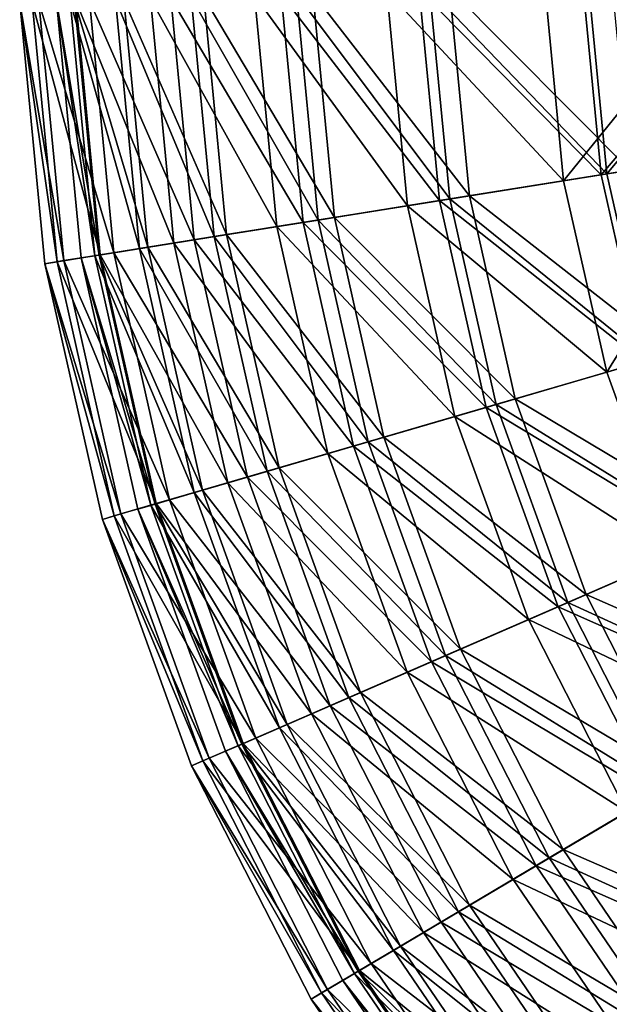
# Model space of a CAD drawing. Header units: millimetres. Extents: x 0 to 424, y 0 to 403.
# Tile 3 of 256: x 0 to 35, y 127 to 186. Entities that reach past the tile are written whole.
import ezdxf

# ---------------------------------------------------------------- set-up
doc = ezdxf.new("R2010")
doc.units = ezdxf.units.MM
doc.header["$LTSCALE"] = 25.4
doc.layers.get('0').update_dxf_attribs({"true_color": 0xff5454})

# ---------------------------------------------------------------- blocks, each defined once
blk = doc.blocks.new('VETRO-III-7641.STL')
at = {"color": 35, "true_color": 0x816c61}
mesh = blk.add_polyface(dxfattribs=at)
corners = [(-211.161, 296.087, 255.699), (-220.905, 284.034, 266.322), (-222.028, 295.729, 266.322), (-210.168, 285.751, 255.699)]
mesh.append_faces([[corners[k] for k in face] for face in [(0, 1, 2), (1, 0, 3)]], dxfattribs={"vtx0": -1, "color": 35})
mesh = blk.add_polyface(dxfattribs=at)
corners = [(-218.666, 284.392, 432.277), (-208.608, 296.171, 442.599), (-219.762, 295.804, 432.277), (-207.647, 286.154, 442.599)]
mesh.append_faces([[corners[k] for k in face] for face in [(0, 1, 2), (1, 0, 3)]], dxfattribs={"vtx0": -1, "color": 35})
mesh = blk.add_polyface(dxfattribs=at)
corners = [(-218.324, 284.447, 266.903), (-208.516, 296.174, 256.495), (-219.416, 295.815, 266.903), (-207.556, 286.169, 256.495)]
mesh.append_faces([[corners[k] for k in face] for face in [(0, 1, 2), (1, 0, 3)]], dxfattribs={"vtx0": -1, "color": 35})
mesh = blk.add_polyface(dxfattribs=at)
corners = [(-228.333, 282.846, 420.647), (-237.808, 295.21, 407.889), (-236.495, 281.541, 407.889), (-229.546, 295.482, 420.647)]
mesh.append_faces([[corners[k] for k in face] for face in [(0, 1, 2), (1, 0, 3)]], dxfattribs={"vtx0": -1, "color": 35})
mesh = blk.add_polyface(dxfattribs=at)
corners = [(-227.719, 282.944, 278.596), (-236.894, 295.24, 291.389), (-235.592, 281.685, 291.389), (-228.925, 295.502, 278.596)]
mesh.append_faces([[corners[k] for k in face] for face in [(0, 1, 2), (1, 0, 3)]], dxfattribs={"vtx0": -1, "color": 35})
mesh = blk.add_polyface(dxfattribs=at)
corners = [(-235.913, 295.272, 407.039), (-226.537, 283.133, 419.695), (-234.623, 281.84, 407.039), (-227.729, 295.542, 419.695)]
mesh.append_faces([[corners[k] for k in face] for face in [(0, 1, 2), (1, 0, 3)]], dxfattribs={"vtx0": -1, "color": 35})
mesh = blk.add_polyface(dxfattribs=at)
corners = [(-231.491, 295.418, 278.216), (-220.905, 284.034, 266.322), (-230.254, 282.539, 278.216), (-222.028, 295.729, 266.322)]
mesh.append_faces([[corners[k] for k in face] for face in [(0, 1, 2), (1, 0, 3)]], dxfattribs={"vtx0": -1, "color": 35})
mesh = blk.add_polyface(dxfattribs=at)
corners = [(-218.666, 284.392, 432.277), (-229.546, 295.482, 420.647), (-228.333, 282.846, 420.647), (-219.762, 295.804, 432.277)]
mesh.append_faces([[corners[k] for k in face] for face in [(0, 1, 2), (1, 0, 3)]], dxfattribs={"vtx0": -1, "color": 35})
mesh = blk.add_polyface(dxfattribs=at)
corners = [(-218.324, 284.447, 266.903), (-228.925, 295.502, 278.596), (-227.719, 282.944, 278.596), (-219.416, 295.815, 266.903)]
mesh.append_faces([[corners[k] for k in face] for face in [(0, 1, 2), (1, 0, 3)]], dxfattribs={"vtx0": -1, "color": 35})
mesh = blk.add_polyface(dxfattribs=at)
corners = [(-227.729, 295.542, 419.695), (-216.948, 284.667, 431.225), (-226.537, 283.133, 419.695), (-218.022, 295.861, 431.225)]
mesh.append_faces([[corners[k] for k in face] for face in [(0, 1, 2), (1, 0, 3)]], dxfattribs={"vtx0": -1, "color": 35})
mesh = blk.add_polyface(dxfattribs=at)
corners = [(-246.301, 279.973, 319.457), (-250.432, 294.795, 334.288), (-248.967, 279.547, 334.288), (-247.733, 294.884, 319.457)]
mesh.append_faces([[corners[k] for k in face] for face in [(0, 1, 2), (1, 0, 3)]], dxfattribs={"vtx0": -1, "color": 35})
mesh = blk.add_polyface(dxfattribs=at)
corners = [(-250.176, 294.803, 364.376), (-245.801, 280.053, 379.159), (-248.715, 279.587, 364.376), (-247.226, 294.9, 379.159)]
mesh.append_faces([[corners[k] for k in face] for face in [(0, 1, 2), (1, 0, 3)]], dxfattribs={"vtx0": -1, "color": 35})
mesh = blk.add_polyface(dxfattribs=at)
corners = [(-250.099, 294.806, 319.588), (-244.23, 280.304, 305.057), (-248.639, 279.599, 319.588), (-245.636, 294.953, 305.057)]
mesh.append_faces([[corners[k] for k in face] for face in [(0, 1, 2), (1, 0, 3)]], dxfattribs={"vtx0": -1, "color": 35})
mesh = blk.add_polyface(dxfattribs=at)
corners = [(-243.027, 280.497, 394.202), (-249.277, 294.833, 379.799), (-247.827, 279.729, 379.799), (-244.419, 294.993, 394.202)]
mesh.append_faces([[corners[k] for k in face] for face in [(0, 1, 2), (1, 0, 3)]], dxfattribs={"vtx0": -1, "color": 35})
mesh = blk.add_polyface(dxfattribs=at)
corners = [(-241.819, 280.69, 305.082), (-247.733, 294.884, 319.457), (-246.301, 279.973, 319.457), (-243.196, 295.033, 305.082)]
mesh.append_faces([[corners[k] for k in face] for face in [(0, 1, 2), (1, 0, 3)]], dxfattribs={"vtx0": -1, "color": 35})
mesh = blk.add_polyface(dxfattribs=at)
corners = [(-247.226, 294.9, 379.159), (-241.078, 280.808, 393.455), (-245.801, 280.053, 379.159), (-242.447, 295.057, 393.455)]
mesh.append_faces([[corners[k] for k in face] for face in [(0, 1, 2), (1, 0, 3)]], dxfattribs={"vtx0": -1, "color": 35})
mesh = blk.add_polyface(dxfattribs=at)
corners = [(-245.636, 294.953, 305.057), (-238.069, 281.289, 291.195), (-244.23, 280.304, 305.057), (-239.401, 295.158, 291.195)]
mesh.append_faces([[corners[k] for k in face] for face in [(0, 1, 2), (1, 0, 3)]], dxfattribs={"vtx0": -1, "color": 35})
mesh = blk.add_polyface(dxfattribs=at)
corners = [(-236.495, 281.541, 407.889), (-244.419, 294.993, 394.202), (-243.027, 280.497, 394.202), (-237.808, 295.21, 407.889)]
mesh.append_faces([[corners[k] for k in face] for face in [(0, 1, 2), (1, 0, 3)]], dxfattribs={"vtx0": -1, "color": 35})
mesh = blk.add_polyface(dxfattribs=at)
corners = [(-235.592, 281.685, 291.389), (-243.196, 295.033, 305.082), (-241.819, 280.69, 305.082), (-236.894, 295.24, 291.389)]
mesh.append_faces([[corners[k] for k in face] for face in [(0, 1, 2), (1, 0, 3)]], dxfattribs={"vtx0": -1, "color": 35})
mesh = blk.add_polyface(dxfattribs=at)
corners = [(-242.447, 295.057, 393.455), (-234.623, 281.84, 407.039), (-241.078, 280.808, 393.455), (-235.913, 295.272, 407.039)]
mesh.append_faces([[corners[k] for k in face] for face in [(0, 1, 2), (1, 0, 3)]], dxfattribs={"vtx0": -1, "color": 35})
mesh = blk.add_polyface(dxfattribs=at)
corners = [(-239.401, 295.158, 291.195), (-230.254, 282.539, 278.216), (-238.069, 281.289, 291.195), (-231.491, 295.418, 278.216)]
mesh.append_faces([[corners[k] for k in face] for face in [(0, 1, 2), (1, 0, 3)]], dxfattribs={"vtx0": -1, "color": 35})
mesh = blk.add_polyface(dxfattribs=at)
corners = [(-250.82, 279.251, 364.903), (-253.461, 294.695, 349.745), (-251.96, 279.068, 349.745), (-252.307, 294.733, 364.903)]
mesh.append_faces([[corners[k] for k in face] for face in [(0, 1, 2), (1, 0, 3)]], dxfattribs={"vtx0": -1, "color": 35})
mesh = blk.add_polyface(dxfattribs=at)
corners = [(-253.461, 294.695, 349.745), (-251.229, 279.185, 334.561), (-251.96, 279.068, 349.745), (-252.721, 294.719, 334.561)]
mesh.append_faces([[corners[k] for k in face] for face in [(0, 1, 2), (1, 0, 3)]], dxfattribs={"vtx0": -1, "color": 35})
mesh = blk.add_polyface(dxfattribs=at)
corners = [(-252.721, 294.719, 334.561), (-248.639, 279.599, 319.588), (-251.229, 279.185, 334.561), (-250.099, 294.806, 319.588)]
mesh.append_faces([[corners[k] for k in face] for face in [(0, 1, 2), (1, 0, 3)]], dxfattribs={"vtx0": -1, "color": 35})
mesh = blk.add_polyface(dxfattribs=at)
corners = [(-247.827, 279.729, 379.799), (-252.307, 294.733, 364.903), (-250.82, 279.251, 364.903), (-249.277, 294.833, 379.799)]
mesh.append_faces([[corners[k] for k in face] for face in [(0, 1, 2), (1, 0, 3)]], dxfattribs={"vtx0": -1, "color": 35})
mesh = blk.add_polyface(dxfattribs=at)
corners = [(-251.25, 294.768, 349.34), (-248.715, 279.587, 364.376), (-249.777, 279.417, 349.34), (-250.176, 294.803, 364.376)]
mesh.append_faces([[corners[k] for k in face] for face in [(0, 1, 2), (1, 0, 3)]], dxfattribs={"vtx0": -1, "color": 35})
mesh = blk.add_polyface(dxfattribs=at)
corners = [(-248.967, 279.547, 334.288), (-251.25, 294.768, 349.34), (-249.777, 279.417, 349.34), (-250.432, 294.795, 334.288)]
mesh.append_faces([[corners[k] for k in face] for face in [(0, 1, 2), (1, 0, 3)]], dxfattribs={"vtx0": -1, "color": 35})
mesh = blk.add_polyface(dxfattribs=at)
corners = [(-216.149, 273.207, 432.277), (-207.647, 286.154, 442.599), (-218.666, 284.392, 432.277), (-205.437, 276.337, 442.599)]
mesh.append_faces([[corners[k] for k in face] for face in [(0, 1, 2), (1, 0, 3)]], dxfattribs={"vtx0": -1, "color": 35})
mesh = blk.add_polyface(dxfattribs=at)
corners = [(-215.816, 273.304, 266.903), (-207.556, 286.169, 256.495), (-218.324, 284.447, 266.903), (-205.349, 276.362, 256.495)]
mesh.append_faces([[corners[k] for k in face] for face in [(0, 1, 2), (1, 0, 3)]], dxfattribs={"vtx0": -1, "color": 35})
mesh = blk.add_polyface(dxfattribs=at)
corners = [(-210.168, 285.751, 255.699), (-218.325, 272.572, 266.322), (-220.905, 284.034, 266.322), (-207.888, 275.621, 255.699)]
mesh.append_faces([[corners[k] for k in face] for face in [(0, 1, 2), (1, 0, 3)]], dxfattribs={"vtx0": -1, "color": 35})
mesh = blk.add_polyface(dxfattribs=at)
corners = [(-216.149, 273.207, 432.277), (-228.333, 282.846, 420.647), (-225.545, 270.462, 420.647), (-218.666, 284.392, 432.277)]
mesh.append_faces([[corners[k] for k in face] for face in [(0, 1, 2), (1, 0, 3)]], dxfattribs={"vtx0": -1, "color": 35})
mesh = blk.add_polyface(dxfattribs=at)
corners = [(-215.816, 273.304, 266.903), (-227.719, 282.944, 278.596), (-224.949, 270.637, 278.596), (-218.324, 284.447, 266.903)]
mesh.append_faces([[corners[k] for k in face] for face in [(0, 1, 2), (1, 0, 3)]], dxfattribs={"vtx0": -1, "color": 35})
mesh = blk.add_polyface(dxfattribs=at)
corners = [(-226.537, 283.133, 419.695), (-214.478, 273.695, 431.225), (-223.8, 270.972, 419.695), (-216.948, 284.667, 431.225)]
mesh.append_faces([[corners[k] for k in face] for face in [(0, 1, 2), (1, 0, 3)]], dxfattribs={"vtx0": -1, "color": 35})
mesh = blk.add_polyface(dxfattribs=at)
corners = [(-230.254, 282.539, 278.216), (-218.325, 272.572, 266.322), (-227.413, 269.917, 278.216), (-220.905, 284.034, 266.322)]
mesh.append_faces([[corners[k] for k in face] for face in [(0, 1, 2), (1, 0, 3)]], dxfattribs={"vtx0": -1, "color": 35})
mesh = blk.add_polyface(dxfattribs=at)
corners = [(-234.623, 281.84, 407.039), (-223.8, 270.972, 419.695), (-231.66, 268.676, 407.039), (-226.537, 283.133, 419.695)]
mesh.append_faces([[corners[k] for k in face] for face in [(0, 1, 2), (1, 0, 3)]], dxfattribs={"vtx0": -1, "color": 35})
mesh = blk.add_polyface(dxfattribs=at)
corners = [(-238.069, 281.289, 291.195), (-227.413, 269.917, 278.216), (-235.01, 267.697, 291.195), (-230.254, 282.539, 278.216)]
mesh.append_faces([[corners[k] for k in face] for face in [(0, 1, 2), (1, 0, 3)]], dxfattribs={"vtx0": -1, "color": 35})
mesh = blk.add_polyface(dxfattribs=at)
corners = [(-225.545, 270.462, 420.647), (-236.495, 281.541, 407.889), (-233.48, 268.144, 407.889), (-228.333, 282.846, 420.647)]
mesh.append_faces([[corners[k] for k in face] for face in [(0, 1, 2), (1, 0, 3)]], dxfattribs={"vtx0": -1, "color": 35})
mesh = blk.add_polyface(dxfattribs=at)
corners = [(-224.949, 270.637, 278.596), (-235.592, 281.685, 291.389), (-232.602, 268.401, 291.389), (-227.719, 282.944, 278.596)]
mesh.append_faces([[corners[k] for k in face] for face in [(0, 1, 2), (1, 0, 3)]], dxfattribs={"vtx0": -1, "color": 35})
mesh = blk.add_polyface(dxfattribs=at)
corners = [(-233.48, 268.144, 407.889), (-243.027, 280.497, 394.202), (-239.829, 266.29, 394.202), (-236.495, 281.541, 407.889)]
mesh.append_faces([[corners[k] for k in face] for face in [(0, 1, 2), (1, 0, 3)]], dxfattribs={"vtx0": -1, "color": 35})
mesh = blk.add_polyface(dxfattribs=at)
corners = [(-232.602, 268.401, 291.389), (-241.819, 280.69, 305.082), (-238.655, 266.633, 305.082), (-235.592, 281.685, 291.389)]
mesh.append_faces([[corners[k] for k in face] for face in [(0, 1, 2), (1, 0, 3)]], dxfattribs={"vtx0": -1, "color": 35})
mesh = blk.add_polyface(dxfattribs=at)
corners = [(-241.078, 280.808, 393.455), (-231.66, 268.676, 407.039), (-237.935, 266.843, 393.455), (-234.623, 281.84, 407.039)]
mesh.append_faces([[corners[k] for k in face] for face in [(0, 1, 2), (1, 0, 3)]], dxfattribs={"vtx0": -1, "color": 35})
mesh = blk.add_polyface(dxfattribs=at)
corners = [(-245.801, 280.053, 379.159), (-237.935, 266.843, 393.455), (-242.525, 265.502, 379.159), (-241.078, 280.808, 393.455)]
mesh.append_faces([[corners[k] for k in face] for face in [(0, 1, 2), (1, 0, 3)]], dxfattribs={"vtx0": -1, "color": 35})
mesh = blk.add_polyface(dxfattribs=at)
corners = [(-244.23, 280.304, 305.057), (-235.01, 267.697, 291.195), (-240.998, 265.948, 305.057), (-238.069, 281.289, 291.195)]
mesh.append_faces([[corners[k] for k in face] for face in [(0, 1, 2), (1, 0, 3)]], dxfattribs={"vtx0": -1, "color": 35})
mesh = blk.add_polyface(dxfattribs=at)
corners = [(-248.639, 279.599, 319.588), (-240.998, 265.948, 305.057), (-245.285, 264.696, 319.588), (-244.23, 280.304, 305.057)]
mesh.append_faces([[corners[k] for k in face] for face in [(0, 1, 2), (1, 0, 3)]], dxfattribs={"vtx0": -1, "color": 35})
mesh = blk.add_polyface(dxfattribs=at)
corners = [(-239.829, 266.29, 394.202), (-247.827, 279.729, 379.799), (-244.495, 264.927, 379.799), (-243.027, 280.497, 394.202)]
mesh.append_faces([[corners[k] for k in face] for face in [(0, 1, 2), (1, 0, 3)]], dxfattribs={"vtx0": -1, "color": 35})
mesh = blk.add_polyface(dxfattribs=at)
corners = [(-238.655, 266.633, 305.082), (-246.301, 279.973, 319.457), (-243.012, 265.36, 319.457), (-241.819, 280.69, 305.082)]
mesh.append_faces([[corners[k] for k in face] for face in [(0, 1, 2), (1, 0, 3)]], dxfattribs={"vtx0": -1, "color": 35})
mesh = blk.add_polyface(dxfattribs=at)
corners = [(-251.229, 279.185, 334.561), (-245.285, 264.696, 319.588), (-247.803, 263.96, 334.561), (-248.639, 279.599, 319.588)]
mesh.append_faces([[corners[k] for k in face] for face in [(0, 1, 2), (1, 0, 3)]], dxfattribs={"vtx0": -1, "color": 35})
mesh = blk.add_polyface(dxfattribs=at)
corners = [(-244.495, 264.927, 379.799), (-250.82, 279.251, 364.903), (-247.405, 264.077, 364.903), (-247.827, 279.729, 379.799)]
mesh.append_faces([[corners[k] for k in face] for face in [(0, 1, 2), (1, 0, 3)]], dxfattribs={"vtx0": -1, "color": 35})
mesh = blk.add_polyface(dxfattribs=at)
corners = [(-249.777, 279.417, 349.34), (-245.359, 264.674, 364.376), (-246.39, 264.373, 349.34), (-248.715, 279.587, 364.376)]
mesh.append_faces([[corners[k] for k in face] for face in [(0, 1, 2), (1, 0, 3)]], dxfattribs={"vtx0": -1, "color": 35})
mesh = blk.add_polyface(dxfattribs=at)
corners = [(-245.604, 264.603, 334.288), (-249.777, 279.417, 349.34), (-246.39, 264.373, 349.34), (-248.967, 279.547, 334.288)]
mesh.append_faces([[corners[k] for k in face] for face in [(0, 1, 2), (1, 0, 3)]], dxfattribs={"vtx0": -1, "color": 35})
mesh = blk.add_polyface(dxfattribs=at)
corners = [(-243.012, 265.36, 319.457), (-248.967, 279.547, 334.288), (-245.604, 264.603, 334.288), (-246.301, 279.973, 319.457)]
mesh.append_faces([[corners[k] for k in face] for face in [(0, 1, 2), (1, 0, 3)]], dxfattribs={"vtx0": -1, "color": 35})
mesh = blk.add_polyface(dxfattribs=at)
corners = [(-248.715, 279.587, 364.376), (-242.525, 265.502, 379.159), (-245.359, 264.674, 364.376), (-245.801, 280.053, 379.159)]
mesh.append_faces([[corners[k] for k in face] for face in [(0, 1, 2), (1, 0, 3)]], dxfattribs={"vtx0": -1, "color": 35})
mesh = blk.add_polyface(dxfattribs=at)
corners = [(-247.405, 264.077, 364.903), (-251.96, 279.068, 349.745), (-248.513, 263.753, 349.745), (-250.82, 279.251, 364.903)]
mesh.append_faces([[corners[k] for k in face] for face in [(0, 1, 2), (1, 0, 3)]], dxfattribs={"vtx0": -1, "color": 35})
mesh = blk.add_polyface(dxfattribs=at)
corners = [(-251.96, 279.068, 349.745), (-247.803, 263.96, 334.561), (-248.513, 263.753, 349.745), (-251.229, 279.185, 334.561)]
mesh.append_faces([[corners[k] for k in face] for face in [(0, 1, 2), (1, 0, 3)]], dxfattribs={"vtx0": -1, "color": 35})
mesh = blk.add_polyface(dxfattribs=at)
corners = [(-207.888, 275.621, 255.699), (-214.329, 261.523, 266.322), (-218.325, 272.572, 266.322), (-204.356, 265.856, 255.699)]
mesh.append_faces([[corners[k] for k in face] for face in [(0, 1, 2), (1, 0, 3)]], dxfattribs={"vtx0": -1, "color": 35})
mesh = blk.add_polyface(dxfattribs=at)
corners = [(-223.8, 270.972, 419.695), (-210.653, 263.12, 431.225), (-219.56, 259.25, 419.695), (-214.478, 273.695, 431.225)]
mesh.append_faces([[corners[k] for k in face] for face in [(0, 1, 2), (1, 0, 3)]], dxfattribs={"vtx0": -1, "color": 35})
mesh = blk.add_polyface(dxfattribs=at)
corners = [(-212.25, 262.426, 432.277), (-225.545, 270.462, 420.647), (-221.228, 258.525, 420.647), (-216.149, 273.207, 432.277)]
mesh.append_faces([[corners[k] for k in face] for face in [(0, 1, 2), (1, 0, 3)]], dxfattribs={"vtx0": -1, "color": 35})
mesh = blk.add_polyface(dxfattribs=at)
corners = [(-211.932, 262.564, 266.903), (-224.949, 270.637, 278.596), (-220.658, 258.773, 278.596), (-215.816, 273.304, 266.903)]
mesh.append_faces([[corners[k] for k in face] for face in [(0, 1, 2), (1, 0, 3)]], dxfattribs={"vtx0": -1, "color": 35})
mesh = blk.add_polyface(dxfattribs=at)
corners = [(-227.413, 269.917, 278.216), (-214.329, 261.523, 266.322), (-223.012, 257.75, 278.216), (-218.325, 272.572, 266.322)]
mesh.append_faces([[corners[k] for k in face] for face in [(0, 1, 2), (1, 0, 3)]], dxfattribs={"vtx0": -1, "color": 35})
mesh = blk.add_polyface(dxfattribs=at)
corners = [(-231.66, 268.676, 407.039), (-219.56, 259.25, 419.695), (-227.071, 255.987, 407.039), (-223.8, 270.972, 419.695)]
mesh.append_faces([[corners[k] for k in face] for face in [(0, 1, 2), (1, 0, 3)]], dxfattribs={"vtx0": -1, "color": 35})
mesh = blk.add_polyface(dxfattribs=at)
corners = [(-221.228, 258.525, 420.647), (-233.48, 268.144, 407.889), (-228.809, 255.231, 407.889), (-225.545, 270.462, 420.647)]
mesh.append_faces([[corners[k] for k in face] for face in [(0, 1, 2), (1, 0, 3)]], dxfattribs={"vtx0": -1, "color": 35})
mesh = blk.add_polyface(dxfattribs=at)
corners = [(-220.658, 258.773, 278.596), (-232.602, 268.401, 291.389), (-227.971, 255.596, 291.389), (-224.949, 270.637, 278.596)]
mesh.append_faces([[corners[k] for k in face] for face in [(0, 1, 2), (1, 0, 3)]], dxfattribs={"vtx0": -1, "color": 35})
mesh = blk.add_polyface(dxfattribs=at)
corners = [(-235.01, 267.697, 291.195), (-223.012, 257.75, 278.216), (-230.271, 254.596, 291.195), (-227.413, 269.917, 278.216)]
mesh.append_faces([[corners[k] for k in face] for face in [(0, 1, 2), (1, 0, 3)]], dxfattribs={"vtx0": -1, "color": 35})
mesh = blk.add_polyface(dxfattribs=at)
corners = [(-227.971, 255.596, 291.389), (-238.655, 266.633, 305.082), (-233.754, 253.083, 305.082), (-232.602, 268.401, 291.389)]
mesh.append_faces([[corners[k] for k in face] for face in [(0, 1, 2), (1, 0, 3)]], dxfattribs={"vtx0": -1, "color": 35})
mesh = blk.add_polyface(dxfattribs=at)
corners = [(-237.935, 266.843, 393.455), (-227.071, 255.987, 407.039), (-233.066, 253.382, 393.455), (-231.66, 268.676, 407.039)]
mesh.append_faces([[corners[k] for k in face] for face in [(0, 1, 2), (1, 0, 3)]], dxfattribs={"vtx0": -1, "color": 35})
mesh = blk.add_polyface(dxfattribs=at)
corners = [(-228.809, 255.231, 407.889), (-239.829, 266.29, 394.202), (-234.876, 252.595, 394.202), (-233.48, 268.144, 407.889)]
mesh.append_faces([[corners[k] for k in face] for face in [(0, 1, 2), (1, 0, 3)]], dxfattribs={"vtx0": -1, "color": 35})
mesh = blk.add_polyface(dxfattribs=at)
corners = [(-240.998, 265.948, 305.057), (-230.271, 254.596, 291.195), (-235.993, 252.11, 305.057), (-235.01, 267.697, 291.195)]
mesh.append_faces([[corners[k] for k in face] for face in [(0, 1, 2), (1, 0, 3)]], dxfattribs={"vtx0": -1, "color": 35})
mesh = blk.add_polyface(dxfattribs=at)
corners = [(-233.754, 253.083, 305.082), (-243.012, 265.36, 319.457), (-237.917, 251.274, 319.457), (-238.655, 266.633, 305.082)]
mesh.append_faces([[corners[k] for k in face] for face in [(0, 1, 2), (1, 0, 3)]], dxfattribs={"vtx0": -1, "color": 35})
mesh = blk.add_polyface(dxfattribs=at)
corners = [(-242.525, 265.502, 379.159), (-233.066, 253.382, 393.455), (-237.452, 251.476, 379.159), (-237.935, 266.843, 393.455)]
mesh.append_faces([[corners[k] for k in face] for face in [(0, 1, 2), (1, 0, 3)]], dxfattribs={"vtx0": -1, "color": 35})
mesh = blk.add_polyface(dxfattribs=at)
corners = [(-234.876, 252.595, 394.202), (-244.495, 264.927, 379.799), (-239.334, 250.658, 379.799), (-239.829, 266.29, 394.202)]
mesh.append_faces([[corners[k] for k in face] for face in [(0, 1, 2), (1, 0, 3)]], dxfattribs={"vtx0": -1, "color": 35})
mesh = blk.add_polyface(dxfattribs=at)
corners = [(-245.359, 264.674, 364.376), (-237.452, 251.476, 379.159), (-240.16, 250.3, 364.376), (-242.525, 265.502, 379.159)]
mesh.append_faces([[corners[k] for k in face] for face in [(0, 1, 2), (1, 0, 3)]], dxfattribs={"vtx0": -1, "color": 35})
mesh = blk.add_polyface(dxfattribs=at)
corners = [(-245.285, 264.696, 319.588), (-235.993, 252.11, 305.057), (-240.089, 250.33, 319.588), (-240.998, 265.948, 305.057)]
mesh.append_faces([[corners[k] for k in face] for face in [(0, 1, 2), (1, 0, 3)]], dxfattribs={"vtx0": -1, "color": 35})
mesh = blk.add_polyface(dxfattribs=at)
corners = [(-239.334, 250.658, 379.799), (-247.405, 264.077, 364.903), (-242.114, 249.45, 364.903), (-244.495, 264.927, 379.799)]
mesh.append_faces([[corners[k] for k in face] for face in [(0, 1, 2), (1, 0, 3)]], dxfattribs={"vtx0": -1, "color": 35})
mesh = blk.add_polyface(dxfattribs=at)
corners = [(-237.917, 251.274, 319.457), (-245.604, 264.603, 334.288), (-240.394, 250.198, 334.288), (-243.012, 265.36, 319.457)]
mesh.append_faces([[corners[k] for k in face] for face in [(0, 1, 2), (1, 0, 3)]], dxfattribs={"vtx0": -1, "color": 35})
mesh = blk.add_polyface(dxfattribs=at)
corners = [(-247.803, 263.96, 334.561), (-240.089, 250.33, 319.588), (-242.495, 249.285, 334.561), (-245.285, 264.696, 319.588)]
mesh.append_faces([[corners[k] for k in face] for face in [(0, 1, 2), (1, 0, 3)]], dxfattribs={"vtx0": -1, "color": 35})
mesh = blk.add_polyface(dxfattribs=at)
corners = [(-246.39, 264.373, 349.34), (-240.16, 250.3, 364.376), (-241.145, 249.871, 349.34), (-245.359, 264.674, 364.376)]
mesh.append_faces([[corners[k] for k in face] for face in [(0, 1, 2), (1, 0, 3)]], dxfattribs={"vtx0": -1, "color": 35})
mesh = blk.add_polyface(dxfattribs=at)
corners = [(-240.394, 250.198, 334.288), (-246.39, 264.373, 349.34), (-241.145, 249.871, 349.34), (-245.604, 264.603, 334.288)]
mesh.append_faces([[corners[k] for k in face] for face in [(0, 1, 2), (1, 0, 3)]], dxfattribs={"vtx0": -1, "color": 35})
mesh = blk.add_polyface(dxfattribs=at)
corners = [(-242.114, 249.45, 364.903), (-248.513, 263.753, 349.745), (-243.173, 248.99, 349.745), (-247.405, 264.077, 364.903)]
mesh.append_faces([[corners[k] for k in face] for face in [(0, 1, 2), (1, 0, 3)]], dxfattribs={"vtx0": -1, "color": 35})
mesh = blk.add_polyface(dxfattribs=at)
corners = [(-248.513, 263.753, 349.745), (-242.495, 249.285, 334.561), (-243.173, 248.99, 349.745), (-247.803, 263.96, 334.561)]
mesh.append_faces([[corners[k] for k in face] for face in [(0, 1, 2), (1, 0, 3)]], dxfattribs={"vtx0": -1, "color": 35})
mesh = blk.add_polyface(dxfattribs=at)
corners = [(-219.56, 259.25, 419.695), (-205.533, 253.107, 431.225), (-213.884, 248.152, 419.695), (-210.653, 263.12, 431.225)]
mesh.append_faces([[corners[k] for k in face] for face in [(0, 1, 2), (1, 0, 3)]], dxfattribs={"vtx0": -1, "color": 35})
mesh = blk.add_polyface(dxfattribs=at)
corners = [(-206.732, 252.396, 266.903), (-220.658, 258.773, 278.596), (-214.914, 247.541, 278.596), (-211.932, 262.564, 266.903)]
mesh.append_faces([[corners[k] for k in face] for face in [(0, 1, 2), (1, 0, 3)]], dxfattribs={"vtx0": -1, "color": 35})
mesh = blk.add_polyface(dxfattribs=at)
corners = [(-207.03, 252.219, 432.277), (-221.228, 258.525, 420.647), (-215.448, 247.224, 420.647), (-212.25, 262.426, 432.277)]
mesh.append_faces([[corners[k] for k in face] for face in [(0, 1, 2), (1, 0, 3)]], dxfattribs={"vtx0": -1, "color": 35})
mesh = blk.add_polyface(dxfattribs=at)
corners = [(-223.012, 257.75, 278.216), (-208.98, 251.062, 266.322), (-217.122, 246.231, 278.216), (-214.329, 261.523, 266.322)]
mesh.append_faces([[corners[k] for k in face] for face in [(0, 1, 2), (1, 0, 3)]], dxfattribs={"vtx0": -1, "color": 35})
mesh = blk.add_polyface(dxfattribs=at)
corners = [(-227.071, 255.987, 407.039), (-213.884, 248.152, 419.695), (-220.927, 243.973, 407.039), (-219.56, 259.25, 419.695)]
mesh.append_faces([[corners[k] for k in face] for face in [(0, 1, 2), (1, 0, 3)]], dxfattribs={"vtx0": -1, "color": 35})
mesh = blk.add_polyface(dxfattribs=at)
corners = [(-215.448, 247.224, 420.647), (-228.809, 255.231, 407.889), (-222.557, 243.005, 407.889), (-221.228, 258.525, 420.647)]
mesh.append_faces([[corners[k] for k in face] for face in [(0, 1, 2), (1, 0, 3)]], dxfattribs={"vtx0": -1, "color": 35})
mesh = blk.add_polyface(dxfattribs=at)
corners = [(-214.914, 247.541, 278.596), (-227.971, 255.596, 291.389), (-221.771, 243.472, 291.389), (-220.658, 258.773, 278.596)]
mesh.append_faces([[corners[k] for k in face] for face in [(0, 1, 2), (1, 0, 3)]], dxfattribs={"vtx0": -1, "color": 35})
mesh = blk.add_polyface(dxfattribs=at)
corners = [(-230.271, 254.596, 291.195), (-217.122, 246.231, 278.216), (-223.928, 242.192, 291.195), (-223.012, 257.75, 278.216)]
mesh.append_faces([[corners[k] for k in face] for face in [(0, 1, 2), (1, 0, 3)]], dxfattribs={"vtx0": -1, "color": 35})
mesh = blk.add_polyface(dxfattribs=at)
corners = [(-233.066, 253.382, 393.455), (-220.927, 243.973, 407.039), (-226.549, 240.637, 393.455), (-227.071, 255.987, 407.039)]
mesh.append_faces([[corners[k] for k in face] for face in [(0, 1, 2), (1, 0, 3)]], dxfattribs={"vtx0": -1, "color": 35})
mesh = blk.add_polyface(dxfattribs=at)
corners = [(-221.771, 243.472, 291.389), (-233.754, 253.083, 305.082), (-227.194, 240.254, 305.082), (-227.971, 255.596, 291.389)]
mesh.append_faces([[corners[k] for k in face] for face in [(0, 1, 2), (1, 0, 3)]], dxfattribs={"vtx0": -1, "color": 35})
mesh = blk.add_polyface(dxfattribs=at)
corners = [(-222.557, 243.005, 407.889), (-234.876, 252.595, 394.202), (-228.246, 239.63, 394.202), (-228.809, 255.231, 407.889)]
mesh.append_faces([[corners[k] for k in face] for face in [(0, 1, 2), (1, 0, 3)]], dxfattribs={"vtx0": -1, "color": 35})
mesh = blk.add_polyface(dxfattribs=at)
corners = [(-235.993, 252.11, 305.057), (-223.928, 242.192, 291.195), (-229.293, 239.008, 305.057), (-230.271, 254.596, 291.195)]
mesh.append_faces([[corners[k] for k in face] for face in [(0, 1, 2), (1, 0, 3)]], dxfattribs={"vtx0": -1, "color": 35})
mesh = blk.add_polyface(dxfattribs=at)
corners = [(-227.194, 240.254, 305.082), (-237.917, 251.274, 319.457), (-231.097, 237.938, 319.457), (-233.754, 253.083, 305.082)]
mesh.append_faces([[corners[k] for k in face] for face in [(0, 1, 2), (1, 0, 3)]], dxfattribs={"vtx0": -1, "color": 35})
mesh = blk.add_polyface(dxfattribs=at)
corners = [(-237.452, 251.476, 379.159), (-226.549, 240.637, 393.455), (-230.661, 238.196, 379.159), (-233.066, 253.382, 393.455)]
mesh.append_faces([[corners[k] for k in face] for face in [(0, 1, 2), (1, 0, 3)]], dxfattribs={"vtx0": -1, "color": 35})
mesh = blk.add_polyface(dxfattribs=at)
corners = [(-228.246, 239.63, 394.202), (-239.334, 250.658, 379.799), (-232.426, 237.149, 379.799), (-234.876, 252.595, 394.202)]
mesh.append_faces([[corners[k] for k in face] for face in [(0, 1, 2), (1, 0, 3)]], dxfattribs={"vtx0": -1, "color": 35})
mesh = blk.add_polyface(dxfattribs=at)
corners = [(-240.089, 250.33, 319.588), (-229.293, 239.008, 305.057), (-233.133, 236.729, 319.588), (-235.993, 252.11, 305.057)]
mesh.append_faces([[corners[k] for k in face] for face in [(0, 1, 2), (1, 0, 3)]], dxfattribs={"vtx0": -1, "color": 35})
mesh = blk.add_polyface(dxfattribs=at)
corners = [(-231.097, 237.938, 319.457), (-240.394, 250.198, 334.288), (-233.419, 236.56, 334.288), (-237.917, 251.274, 319.457)]
mesh.append_faces([[corners[k] for k in face] for face in [(0, 1, 2), (1, 0, 3)]], dxfattribs={"vtx0": -1, "color": 35})
mesh = blk.add_polyface(dxfattribs=at)
corners = [(-240.16, 250.3, 364.376), (-230.661, 238.196, 379.159), (-233.2, 236.69, 364.376), (-237.452, 251.476, 379.159)]
mesh.append_faces([[corners[k] for k in face] for face in [(0, 1, 2), (1, 0, 3)]], dxfattribs={"vtx0": -1, "color": 35})
mesh = blk.add_polyface(dxfattribs=at)
corners = [(-232.426, 237.149, 379.799), (-242.114, 249.45, 364.903), (-235.033, 235.602, 364.903), (-239.334, 250.658, 379.799)]
mesh.append_faces([[corners[k] for k in face] for face in [(0, 1, 2), (1, 0, 3)]], dxfattribs={"vtx0": -1, "color": 35})
mesh = blk.add_polyface(dxfattribs=at)
corners = [(-242.495, 249.285, 334.561), (-233.133, 236.729, 319.588), (-235.389, 235.391, 334.561), (-240.089, 250.33, 319.588)]
mesh.append_faces([[corners[k] for k in face] for face in [(0, 1, 2), (1, 0, 3)]], dxfattribs={"vtx0": -1, "color": 35})
mesh = blk.add_polyface(dxfattribs=at)
corners = [(-241.145, 249.871, 349.34), (-233.2, 236.69, 364.376), (-234.124, 236.142, 349.34), (-240.16, 250.3, 364.376)]
mesh.append_faces([[corners[k] for k in face] for face in [(0, 1, 2), (1, 0, 3)]], dxfattribs={"vtx0": -1, "color": 35})
mesh = blk.add_polyface(dxfattribs=at)
corners = [(-233.419, 236.56, 334.288), (-241.145, 249.871, 349.34), (-234.124, 236.142, 349.34), (-240.394, 250.198, 334.288)]
mesh.append_faces([[corners[k] for k in face] for face in [(0, 1, 2), (1, 0, 3)]], dxfattribs={"vtx0": -1, "color": 35})
mesh = blk.add_polyface(dxfattribs=at)
corners = [(-235.033, 235.602, 364.903), (-243.173, 248.99, 349.745), (-236.026, 235.013, 349.745), (-242.114, 249.45, 364.903)]
mesh.append_faces([[corners[k] for k in face] for face in [(0, 1, 2), (1, 0, 3)]], dxfattribs={"vtx0": -1, "color": 35})
mesh = blk.add_polyface(dxfattribs=at)
corners = [(-243.173, 248.99, 349.745), (-235.389, 235.391, 334.561), (-236.026, 235.013, 349.745), (-242.495, 249.285, 334.561)]
mesh.append_faces([[corners[k] for k in face] for face in [(0, 1, 2), (1, 0, 3)]], dxfattribs={"vtx0": -1, "color": 35})
mesh = blk.add_polyface(dxfattribs=at)
corners = [(-220.927, 243.973, 407.039), (-206.863, 237.852, 419.695), (-213.326, 232.823, 407.039), (-213.884, 248.152, 419.695)]
mesh.append_faces([[corners[k] for k in face] for face in [(0, 1, 2), (1, 0, 3)]], dxfattribs={"vtx0": -1, "color": 35})
mesh = blk.add_polyface(dxfattribs=at)
corners = [(-208.298, 236.736, 420.647), (-222.557, 243.005, 407.889), (-214.822, 231.66, 407.889), (-215.448, 247.224, 420.647)]
mesh.append_faces([[corners[k] for k in face] for face in [(0, 1, 2), (1, 0, 3)]], dxfattribs={"vtx0": -1, "color": 35})
mesh = blk.add_polyface(dxfattribs=at)
corners = [(-207.807, 237.117, 278.596), (-221.771, 243.472, 291.389), (-214.1, 232.221, 291.389), (-214.914, 247.541, 278.596)]
mesh.append_faces([[corners[k] for k in face] for face in [(0, 1, 2), (1, 0, 3)]], dxfattribs={"vtx0": -1, "color": 35})
mesh = blk.add_polyface(dxfattribs=at)
corners = [(-223.928, 242.192, 291.195), (-209.833, 235.541, 278.216), (-216.08, 230.68, 291.195), (-217.122, 246.231, 278.216)]
mesh.append_faces([[corners[k] for k in face] for face in [(0, 1, 2), (1, 0, 3)]], dxfattribs={"vtx0": -1, "color": 35})
mesh = blk.add_polyface(dxfattribs=at)
corners = [(-226.549, 240.637, 393.455), (-213.326, 232.823, 407.039), (-218.485, 228.809, 393.455), (-220.927, 243.973, 407.039)]
mesh.append_faces([[corners[k] for k in face] for face in [(0, 1, 2), (1, 0, 3)]], dxfattribs={"vtx0": -1, "color": 35})
mesh = blk.add_polyface(dxfattribs=at)
corners = [(-214.822, 231.66, 407.889), (-228.246, 239.63, 394.202), (-220.042, 227.597, 394.202), (-222.557, 243.005, 407.889)]
mesh.append_faces([[corners[k] for k in face] for face in [(0, 1, 2), (1, 0, 3)]], dxfattribs={"vtx0": -1, "color": 35})
mesh = blk.add_polyface(dxfattribs=at)
corners = [(-214.1, 232.221, 291.389), (-227.194, 240.254, 305.082), (-219.077, 228.349, 305.082), (-221.771, 243.472, 291.389)]
mesh.append_faces([[corners[k] for k in face] for face in [(0, 1, 2), (1, 0, 3)]], dxfattribs={"vtx0": -1, "color": 35})
mesh = blk.add_polyface(dxfattribs=at)
corners = [(-229.293, 239.008, 305.057), (-216.08, 230.68, 291.195), (-221.004, 226.85, 305.057), (-223.928, 242.192, 291.195)]
mesh.append_faces([[corners[k] for k in face] for face in [(0, 1, 2), (1, 0, 3)]], dxfattribs={"vtx0": -1, "color": 35})
mesh = blk.add_polyface(dxfattribs=at)
corners = [(-230.661, 238.196, 379.159), (-218.485, 228.809, 393.455), (-222.259, 225.873, 379.159), (-226.549, 240.637, 393.455)]
mesh.append_faces([[corners[k] for k in face] for face in [(0, 1, 2), (1, 0, 3)]], dxfattribs={"vtx0": -1, "color": 35})
mesh = blk.add_polyface(dxfattribs=at)
corners = [(-219.077, 228.349, 305.082), (-231.097, 237.938, 319.457), (-222.659, 225.561, 319.457), (-227.194, 240.254, 305.082)]
mesh.append_faces([[corners[k] for k in face] for face in [(0, 1, 2), (1, 0, 3)]], dxfattribs={"vtx0": -1, "color": 35})
mesh = blk.add_polyface(dxfattribs=at)
corners = [(-220.042, 227.597, 394.202), (-232.426, 237.149, 379.799), (-223.879, 224.613, 379.799), (-228.246, 239.63, 394.202)]
mesh.append_faces([[corners[k] for k in face] for face in [(0, 1, 2), (1, 0, 3)]], dxfattribs={"vtx0": -1, "color": 35})
mesh = blk.add_polyface(dxfattribs=at)
corners = [(-233.133, 236.729, 319.588), (-221.004, 226.85, 305.057), (-224.528, 224.107, 319.588), (-229.293, 239.008, 305.057)]
mesh.append_faces([[corners[k] for k in face] for face in [(0, 1, 2), (1, 0, 3)]], dxfattribs={"vtx0": -1, "color": 35})
mesh = blk.add_polyface(dxfattribs=at)
corners = [(-222.659, 225.561, 319.457), (-233.419, 236.56, 334.288), (-224.791, 223.903, 334.288), (-231.097, 237.938, 319.457)]
mesh.append_faces([[corners[k] for k in face] for face in [(0, 1, 2), (1, 0, 3)]], dxfattribs={"vtx0": -1, "color": 35})
mesh = blk.add_polyface(dxfattribs=at)
corners = [(-233.2, 236.69, 364.376), (-222.259, 225.873, 379.159), (-224.589, 224.06, 364.376), (-230.661, 238.196, 379.159)]
mesh.append_faces([[corners[k] for k in face] for face in [(0, 1, 2), (1, 0, 3)]], dxfattribs={"vtx0": -1, "color": 35})
mesh = blk.add_polyface(dxfattribs=at)
corners = [(-223.879, 224.613, 379.799), (-235.033, 235.602, 364.903), (-226.271, 222.751, 364.903), (-232.426, 237.149, 379.799)]
mesh.append_faces([[corners[k] for k in face] for face in [(0, 1, 2), (1, 0, 3)]], dxfattribs={"vtx0": -1, "color": 35})
mesh = blk.add_polyface(dxfattribs=at)
corners = [(-235.389, 235.391, 334.561), (-224.528, 224.107, 319.588), (-226.598, 222.497, 334.561), (-233.133, 236.729, 319.588)]
mesh.append_faces([[corners[k] for k in face] for face in [(0, 1, 2), (1, 0, 3)]], dxfattribs={"vtx0": -1, "color": 35})
mesh = blk.add_polyface(dxfattribs=at)
corners = [(-234.124, 236.142, 349.34), (-224.589, 224.06, 364.376), (-225.437, 223.4, 349.34), (-233.2, 236.69, 364.376)]
mesh.append_faces([[corners[k] for k in face] for face in [(0, 1, 2), (1, 0, 3)]], dxfattribs={"vtx0": -1, "color": 35})
mesh = blk.add_polyface(dxfattribs=at)
corners = [(-224.791, 223.903, 334.288), (-234.124, 236.142, 349.34), (-225.437, 223.4, 349.34), (-233.419, 236.56, 334.288)]
mesh.append_faces([[corners[k] for k in face] for face in [(0, 1, 2), (1, 0, 3)]], dxfattribs={"vtx0": -1, "color": 35})
mesh = blk.add_polyface(dxfattribs=at)
corners = [(-226.271, 222.751, 364.903), (-236.026, 235.013, 349.745), (-227.182, 222.042, 349.745), (-235.033, 235.602, 364.903)]
mesh.append_faces([[corners[k] for k in face] for face in [(0, 1, 2), (1, 0, 3)]], dxfattribs={"vtx0": -1, "color": 35})
mesh = blk.add_polyface(dxfattribs=at)
corners = [(-236.026, 235.013, 349.745), (-226.598, 222.497, 334.561), (-227.182, 222.042, 349.745), (-235.389, 235.391, 334.561)]
mesh.append_faces([[corners[k] for k in face] for face in [(0, 1, 2), (1, 0, 3)]], dxfattribs={"vtx0": -1, "color": 35})

msp = doc.modelspace()

# ---------------------------------------------------------------- block references
at = {"color": 0}
msp.add_blockref('VETRO-III-7641.STL', (253.461, -108.03, -10.243), dxfattribs=at)

doc.saveas('drawing.dxf')
